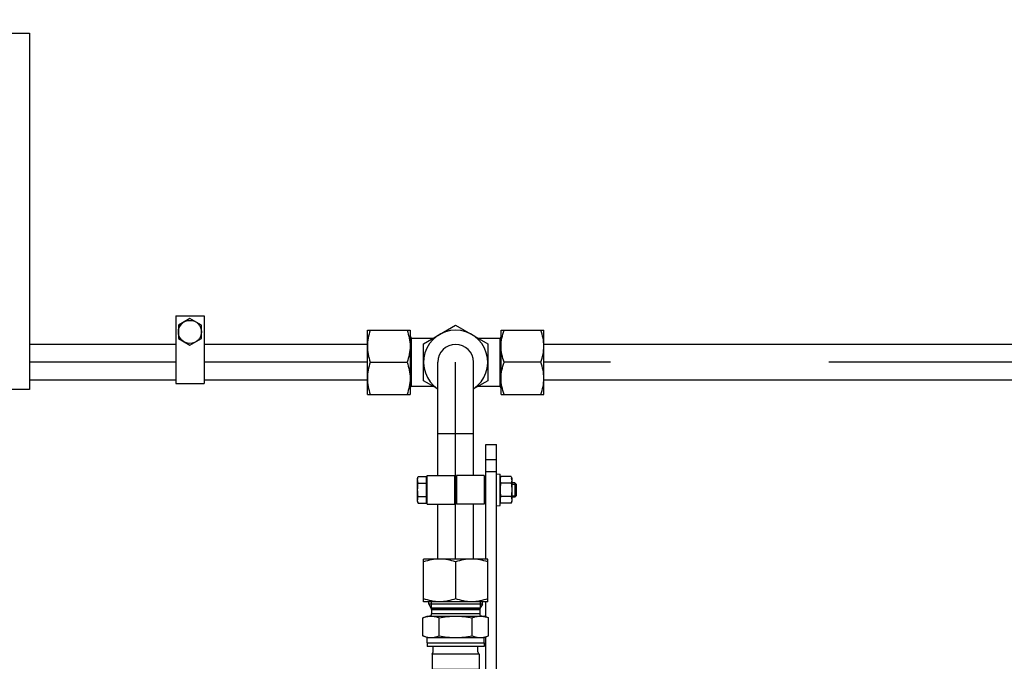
# Model space of a CAD drawing. Header units: millimetres. Extents: x 0 to 1189, y 0 to 841.
# Tile 115 of 173: x 709 to 731, y 320 to 335. Entities that reach past the tile are written whole.
import ezdxf
from ezdxf.enums import TextEntityAlignment as Align

# ---------------------------------------------------------------- set-up
doc = ezdxf.new("R2010")
doc.units = ezdxf.units.MM
doc.header["$LTSCALE"] = 65.395
doc.linetypes.add('CENTER', pattern=[0.6, 0.375, -0.075, 0.075, -0.075])
doc.layers.get('0').update_dxf_attribs({"linetype": 'CONTINUOUS'})
for name, color, linetype in [('32007_153200_14_ABL1624', 7, 'CONTINUOUS'), ('32007_153200_14_T1_PBL1829', 7, 'CONTINUOUS'), ('32007_153200_15_ABL1542', 7, 'CONTINUOUS'), ('32007_153200_15_T1_PBL1830', 7, 'CONTINUOUS'), ('32007_153200_18_ABL1607', 7, 'CONTINUOUS'), ('32007_153200_18_T1_PBL1613', 7, 'CONTINUOUS'), ('32007_153701_08_PBL1620', 7, 'CONTINUOUS'), ('6M32E_GENSET_GENERATOR_ABL1499', 7, 'CONTINUOUS'), ('6M32E_GENSET_GENERATOR_T1_PBL1500', 7, 'CONTINUOUS'), ('6M32E_GENSET_VERROHRUNG_ABL1501', 7, 'CONTINUOUS'), ('D3870-A2-S-20_PBL1603', 7, 'CONTINUOUS'), ('D3870-A2-S-20_PBL1609', 7, 'CONTINUOUS'), ('D3870-A2-S-20_PBL1610', 7, 'CONTINUOUS'), ('D3870-A2-S-20_PBL1625', 7, 'CONTINUOUS'), ('D3901-S20A-G3_4_PBL1608', 7, 'CONTINUOUS'), ('D6796-8_PBL1621', 7, 'CONTINUOUS'), ('D7603-A27X32-CU_PBL1612', 7, 'CONTINUOUS'), ('D931_1-M8X50_PBL1606', 7, 'CONTINUOUS'), ('D931_1-M8X55_PBL1579', 7, 'CONTINUOUS'), ('D934-M8_PBL1626', 7, 'CONTINUOUS'), ('ISO8434-1-T-S20_PBL1605', 7, 'CONTINUOUS'), ('oben_15_VBL1498', 7, 'CONTINUOUS'), ('RKD1000-20_PBL1578', 7, 'CONTINUOUS'), ('RKD1000-20_PBL1611', 7, 'CONTINUOUS'), ('RKD1000-20_PBL1618', 7, 'CONTINUOUS')]:
    doc.layers.add(name, color=color, linetype=linetype)
doc.styles.get("Standard").update_dxf_attribs({"font": 'txt', "width": 0.6})
doc.dimstyles.new('DIMSTYLE_4', dxfattribs={"dimtxt": 3.5, "dimasz": 3.5, "dimexe": 1.8, "dimexo": 0, "dimgap": 0.875, "dimtad": 1, "dimdec": 0, "dimlfac": 25, "dimdsep": 46, "dimtxsty": 'Standard', "dimblk": '_FILLED', "dimblk1": '_FILLED', "dimblk2": '_FILLED', "dimcen": 0.09, "dimadec": 0, "dimazin": 0, "dimtp": 2, "dimtm": 2, "dimtfac": 1, "dimtdec": 0, "dimtofl": 0, "dimtmove": 0, "dimatfit": 3, "dimldrblk": '_FILLED', "dimfxl": 1, "dimtolj": 1, "dimarcsym": 0})

# ---------------------------------------------------------------- blocks, each defined once
blk = doc.blocks.new('_FILLED')
at = {"color": 0, "linetype": 'ByBlock'}
blk.add_solid([(0, 0), (-1, 0.1671), (-1, -0.1671)], dxfattribs=at)
blk = doc.blocks.new('*D15')
at = {"color": 2, "linetype": 'Continuous'}
for p, q in [((597.68, 297.045), (597.68, 360.693)), ((978.59, 297.297), (978.59, 360.693)), ((597.68, 358.893), (788.135, 358.893)), ((978.59, 358.893), (788.135, 358.893))]:
    blk.add_line(p, q, dxfattribs=at)
at = {"color": 2, "linetype": 'Continuous', "xscale": 3.5, "yscale": 3.5, "zscale": 3.5, "rotation": 180}
blk.add_blockref('_FILLED', (597.68, 358.893), dxfattribs=at)
at = {"color": 2, "linetype": 'Continuous', "xscale": 3.5, "yscale": 3.5, "zscale": 3.5}
blk.add_blockref('_FILLED', (978.59, 358.893), dxfattribs=at)
at = {"color": 2, "linetype": 'Continuous', "width": 0.654762}
blk.add_text('9523', height=3.5, dxfattribs=at).set_placement((788.135, 359.768), align=Align.CENTER)
blk = doc.blocks.new('*D20')
at = {"color": 2, "linetype": 'Continuous'}
for p, q in [((677.78, 344.185), (999.278, 344.185)), ((997.478, 344.185), (997.478, 292.245)), ((997.478, 240.306), (997.478, 292.245)), ((677.78, 240.306), (999.278, 240.306))]:
    blk.add_line(p, q, dxfattribs=at)
at = {"color": 2, "linetype": 'Continuous', "xscale": 3.5, "yscale": 3.5, "zscale": 3.5}
for p, rotation in [((997.478, 344.185), 90), ((997.478, 240.306), 270)]:
    blk.add_blockref('_FILLED', p, dxfattribs=dict(at, rotation=rotation))
at = {"color": 2, "linetype": 'Continuous', "width": 0.672619}
blk.add_text('2597', height=3.5, rotation=90, dxfattribs=at).set_placement((996.603, 292.245), align=Align.CENTER)
blk = doc.blocks.new('6M32E_GENSET_GENERATOR_T1_PBL1500', base_point=(787.535, 296.945))
at = {"layer": '6M32E_GENSET_GENERATOR_T1_PBL1500', "color": 7, "linetype": 'Continuous'}
for p, q in [((707.76, 334.245), (709.6, 334.245)), ((709.6, 334.245), (709.6, 326.245)), ((709.6, 326.245), (709.16, 326.245)), ((718.66, 320.36), (718.66, 320.485)), ((719.66, 320.36), (719.66, 320.485))]:
    blk.add_line(p, q, dxfattribs=at)
blk = doc.blocks.new('6M32E_GENSET_GENERATOR_ABL1499', base_point=(787.535, 296.945))
at = {"layer": '6M32E_GENSET_GENERATOR_T1_PBL1500'}
blk.add_blockref('6M32E_GENSET_GENERATOR_T1_PBL1500', (787.535, 296.945), dxfattribs=at)
blk = doc.blocks.new('D3870-A2-S-20_PBL1603', base_point=(717.66, 326.86))
at = {"layer": 'D3870-A2-S-20_PBL1603', "color": 7, "linetype": 'Continuous'}
for p, q in [((717.18, 326.14), (717.18, 327.58)), ((717.18, 327.58), (718.14, 327.58)), ((718.14, 327.58), (718.14, 326.14)), ((717.244, 326.86), (718.07, 326.86)), ((717.18, 326.14), (718.14, 326.14))]:
    blk.add_line(p, q, dxfattribs=at)
for points in [[(717.244, 327.58), (717.205, 327.465), (717.18, 327.342), (717.18, 327.22)], [(718.07, 327.58), (718.112, 327.465), (718.14, 327.343), (718.14, 327.22)], [(717.18, 327.22), (717.18, 327.098), (717.205, 326.976), (717.244, 326.86)], [(718.14, 327.22), (718.14, 327.098), (718.112, 326.975), (718.07, 326.86)], [(717.244, 326.86), (717.205, 326.745), (717.18, 326.622), (717.18, 326.5)], [(718.07, 326.86), (718.112, 326.745), (718.14, 326.623), (718.14, 326.5)], [(717.18, 326.5), (717.18, 326.378), (717.205, 326.256), (717.244, 326.14)], [(718.14, 326.5), (718.14, 326.378), (718.112, 326.255), (718.07, 326.14)]]:
    blk.add_open_spline(points, degree=3, dxfattribs=at)
blk = doc.blocks.new('ISO8434-1-T-S20_PBL1605', base_point=(719.16, 326.86))
at = {"layer": 'ISO8434-1-T-S20_PBL1605', "color": 7, "linetype": 'Continuous'}
for p, q in [((718.14, 327.435), (718.16, 327.4)), ((718.154, 327.41), (718.154, 326.31)), ((718.16, 327.4), (718.16, 326.32)), ((718.16, 327.4), (718.655, 327.4)), ((718.62, 327.4), (718.62, 327.38)), ((719.664, 327.4), (720.16, 327.4)), ((719.7, 327.4), (719.7, 327.38)), ((720.18, 327.435), (720.16, 327.4)), ((720.16, 326.32), (720.16, 327.4)), ((720.165, 326.31), (720.165, 327.41)), ((718.14, 326.286), (718.16, 326.32)), ((718.16, 326.32), (718.655, 326.32)), ((718.62, 326.341), (718.62, 326.32)), ((719.664, 326.32), (720.16, 326.32)), ((719.7, 326.341), (719.7, 326.32)), ((720.18, 326.286), (720.16, 326.32))]:
    blk.add_line(p, q, dxfattribs=at)
at = {"layer": 'ISO8434-1-T-S20_PBL1605', "color": 2, "linetype": 'Continuous'}
for p, q in [((718.14, 327.41), (718.154, 327.41)), ((720.18, 327.41), (720.165, 327.41)), ((718.14, 326.31), (718.154, 326.31)), ((720.18, 326.31), (720.165, 326.31))]:
    blk.add_line(p, q, dxfattribs=at)
blk = doc.blocks.new('32007_153200_15_T1_PBL1830', base_point=(664.49, 326.86))
at = {"layer": '32007_153200_15_T1_PBL1830', "color": 7, "linetype": 'Continuous'}
for p, q in [((712.88, 327.26), (709.6, 327.26)), ((717.18, 327.26), (713.52, 327.26)), ((712.88, 326.46), (709.6, 326.46)), ((717.18, 326.46), (713.52, 326.46))]:
    blk.add_line(p, q, dxfattribs=at)
at = {"layer": '32007_153200_15_T1_PBL1830', "color": 2, "linetype": 'CENTER'}
for p, q in [((712.88, 326.86), (709.6, 326.86)), ((717.18, 326.86), (713.52, 326.86))]:
    blk.add_line(p, q, dxfattribs=at)
blk = doc.blocks.new('32007_153200_15_ABL1542', base_point=(664.781, 326.86))
at = {"layer": '32007_153200_15_T1_PBL1830'}
blk.add_blockref('32007_153200_15_T1_PBL1830', (664.49, 326.86), dxfattribs=at)
at = {"layer": 'D3870-A2-S-20_PBL1603'}
blk.add_blockref('D3870-A2-S-20_PBL1603', (717.66, 326.86), dxfattribs=at)
at = {"layer": 'ISO8434-1-T-S20_PBL1605'}
blk.add_blockref('ISO8434-1-T-S20_PBL1605', (719.16, 326.86), dxfattribs=at)
blk = doc.blocks.new('RKD1000-20_PBL1578', base_point=(713.2, 327.14))
at = {"layer": 'RKD1000-20_PBL1578', "color": 7, "linetype": 'Continuous'}
for p, q in [((712.88, 327.9), (712.88, 326.38)), ((712.88, 327.9), (713.52, 327.9)), ((713.52, 327.9), (713.52, 326.38)), ((712.88, 326.38), (713.52, 326.38))]:
    blk.add_line(p, q, dxfattribs=at)
blk = doc.blocks.new('D931_1-M8X55_PBL1579', base_point=(713.2, 327.54))
at = {"layer": 'D931_1-M8X55_PBL1579', "color": 7, "linetype": 'Continuous'}
for p, q in [((713.2, 327.841), (712.94, 327.69)), ((713.46, 327.69), (713.2, 327.841)), ((712.94, 327.69), (712.94, 327.39)), ((713.46, 327.39), (713.46, 327.69)), ((712.94, 327.39), (713.2, 327.24)), ((713.2, 327.24), (713.46, 327.39))]:
    blk.add_line(p, q, dxfattribs=at)
blk.add_circle((713.2, 327.54), 0.26, dxfattribs=at)
blk = doc.blocks.new('D931_1-M8X50_PBL1606', base_point=(719.414, 323.996))
at = {"layer": 'D931_1-M8X50_PBL1606', "color": 7, "linetype": 'Continuous'}
for p, q in [((718.308, 324.255), (718.318, 324.296)), ((718.318, 324.296), (718.496, 324.296)), ((718.496, 324.296), (718.496, 323.695)), ((718.308, 323.736), (718.308, 324.255)), ((718.318, 324.146), (718.496, 324.146)), ((718.496, 324.228), (718.52, 324.228)), ((719.84, 324.156), (719.8, 324.156)), ((720.489, 324.156), (720.42, 324.156)), ((720.489, 324.156), (720.489, 323.836)), ((720.52, 324.125), (720.489, 324.156)), ((720.52, 324.125), (720.52, 323.866)), ((718.318, 323.845), (718.496, 323.845)), ((720.52, 323.866), (720.489, 323.836)), ((718.308, 323.736), (718.318, 323.695)), ((718.318, 323.695), (718.496, 323.695)), ((718.496, 323.764), (718.52, 323.764)), ((719.84, 323.836), (719.8, 323.836)), ((720.489, 323.836), (720.42, 323.836))]:
    blk.add_line(p, q, dxfattribs=at)
at = {"layer": 'D931_1-M8X50_PBL1606', "color": 2, "linetype": 'Continuous'}
for p, q in [((719.8, 324.125), (719.84, 324.125)), ((720.42, 324.125), (720.52, 324.125)), ((719.8, 323.866), (719.84, 323.866)), ((720.42, 323.866), (720.52, 323.866))]:
    blk.add_line(p, q, dxfattribs=at)
at = {"layer": 'D931_1-M8X50_PBL1606', "color": 7, "linetype": 'Continuous'}
for points in [[(718.31, 324.255), (718.312, 324.269), (718.315, 324.282), (718.318, 324.296)], [(718.318, 324.146), (718.309, 324.181), (718.305, 324.219), (718.31, 324.255)], [(718.318, 323.845), (718.312, 323.895), (718.304, 323.996), (718.312, 324.096), (718.318, 324.146)], [(718.31, 323.736), (718.305, 323.772), (718.309, 323.81), (718.318, 323.845)], [(718.318, 323.695), (718.315, 323.709), (718.312, 323.722), (718.31, 323.736)]]:
    blk.add_open_spline(points, degree=3, dxfattribs=at)
blk = doc.blocks.new('D3901-S20A-G3_4_PBL1608', base_point=(719.16, 320.713))
at = {"layer": 'D3901-S20A-G3_4_PBL1608', "color": 7, "linetype": 'Continuous'}
for p, q in [((718.56, 321.429), (718.56, 321.485)), ((718.56, 321.429), (718.613, 321.336)), ((719.76, 321.429), (718.56, 321.429)), ((719.76, 321.429), (719.706, 321.336)), ((719.76, 321.429), (719.76, 321.485)), ((719.711, 321.344), (718.609, 321.344)), ((718.62, 321.312), (718.62, 321.213)), ((719.7, 321.312), (719.7, 321.213)), ((718.421, 321.129), (718.52, 321.165)), ((718.421, 320.721), (718.421, 321.129)), ((718.52, 321.165), (719.8, 321.165)), ((718.79, 320.721), (718.79, 321.129)), ((719.529, 320.721), (719.529, 321.129)), ((719.899, 321.129), (719.8, 321.165)), ((719.899, 320.721), (719.899, 321.129)), ((718.52, 320.685), (718.421, 320.721)), ((718.52, 320.565), (718.52, 320.685)), ((718.52, 320.685), (719.8, 320.685)), ((718.52, 320.565), (719.8, 320.565)), ((719.8, 320.685), (719.899, 320.721)), ((719.8, 320.565), (719.8, 320.685)), ((718.631, 320.31), (718.66, 320.36)), ((718.631, 320.31), (718.631, 319.97)), ((719.688, 320.31), (718.631, 320.31)), ((719.688, 320.31), (719.66, 320.36)), ((719.688, 320.31), (719.688, 319.97)), ((718.631, 319.97), (718.66, 319.941)), ((719.688, 319.97), (718.631, 319.97)), ((719.688, 319.97), (719.66, 319.941))]:
    blk.add_line(p, q, dxfattribs=at)
at = {"layer": 'D3901-S20A-G3_4_PBL1608', "color": 2, "linetype": 'Continuous'}
for p, q in [((718.609, 321.485), (718.609, 321.344)), ((719.711, 321.485), (719.711, 321.344))]:
    blk.add_line(p, q, dxfattribs=at)
at = {"layer": 'D3901-S20A-G3_4_PBL1608', "color": 9, "linetype": 'Continuous'}
for p, q in [((718.613, 321.336), (719.706, 321.336)), ((718.62, 321.312), (719.7, 321.312)), ((719.7, 321.213), (718.62, 321.213))]:
    blk.add_line(p, q, dxfattribs=at)
at = {"layer": 'D3901-S20A-G3_4_PBL1608', "color": 7, "linetype": 'Continuous'}
for centre, radius, start, end in [((718.572, 321.213), 0.048, 270, 360), ((718.572, 321.312), 0.048, 0, 30), ((719.748, 321.312), 0.048, 150, 180), ((719.748, 321.213), 0.048, 180, 270), ((718.605, 320.721), 0.444, 90.0125, 94.3338), ((719.714, 320.722), 0.444, 85.6523, 89.9894)]:
    blk.add_arc(centre, radius, start, end, dxfattribs=at)
for points in [[(718.421, 321.129), (718.469, 321.147), (718.52, 321.16), (718.572, 321.164)], [(718.79, 321.129), (718.912, 321.151), (719.036, 321.165), (719.16, 321.165)], [(719.16, 321.165), (719.283, 321.165), (719.407, 321.151), (719.529, 321.129)], [(719.747, 321.164), (719.799, 321.16), (719.85, 321.147), (719.899, 321.129)], [(718.79, 320.721), (718.912, 320.699), (719.036, 320.685), (719.16, 320.685)], [(719.16, 320.685), (719.283, 320.685), (719.407, 320.699), (719.529, 320.721)]]:
    blk.add_open_spline(points, degree=3, dxfattribs=at)
for points, knots in [([(718.605, 321.165), (718.652, 321.165), (718.715, 321.154), (718.775, 321.135), (718.79, 321.129)], [0, 0, 0, 0, 0.744301, 1, 1, 1, 1]), ([(719.529, 321.129), (719.544, 321.135), (719.604, 321.154), (719.667, 321.165), (719.714, 321.165)], [0, 0, 0, 0, 0.255696, 1, 1, 1, 1]), ([(718.421, 320.721), (718.436, 320.716), (718.495, 320.696), (718.559, 320.685), (718.605, 320.685)], [0, 0, 0, 0, 0.255696, 1, 1, 1, 1]), ([(718.605, 320.685), (718.652, 320.685), (718.715, 320.696), (718.775, 320.716), (718.79, 320.721)], [0, 0, 0, 0, 0.744301, 1, 1, 1, 1]), ([(719.529, 320.721), (719.544, 320.716), (719.604, 320.696), (719.667, 320.685), (719.714, 320.685)], [0, 0, 0, 0, 0.255696, 1, 1, 1, 1]), ([(719.714, 320.685), (719.761, 320.685), (719.824, 320.696), (719.884, 320.716), (719.899, 320.721)], [0, 0, 0, 0, 0.744301, 1, 1, 1, 1])]:
    blk.add_open_spline(points, degree=3, knots=knots, dxfattribs=at)
blk = doc.blocks.new('D3870-A2-S-20_PBL1609', base_point=(719.16, 321.965))
at = {"layer": 'D3870-A2-S-20_PBL1609', "color": 7, "linetype": 'Continuous'}
for p, q in [((718.44, 321.485), (718.44, 322.445)), ((719.88, 322.445), (718.44, 322.445)), ((719.16, 322.381), (719.16, 321.555)), ((719.88, 321.485), (719.88, 322.445)), ((719.88, 321.485), (718.44, 321.485))]:
    blk.add_line(p, q, dxfattribs=at)
for points in [[(718.8, 322.445), (718.678, 322.445), (718.555, 322.419), (718.44, 322.381)], [(719.16, 322.381), (719.044, 322.419), (718.922, 322.445), (718.8, 322.445)], [(719.52, 322.445), (719.398, 322.445), (719.275, 322.419), (719.16, 322.381)], [(719.88, 322.381), (719.764, 322.419), (719.642, 322.445), (719.52, 322.445)], [(718.8, 321.485), (718.677, 321.485), (718.555, 321.513), (718.44, 321.555)], [(719.16, 321.555), (719.045, 321.513), (718.922, 321.485), (718.8, 321.485)], [(719.52, 321.485), (719.397, 321.485), (719.275, 321.513), (719.16, 321.555)], [(719.88, 321.555), (719.765, 321.513), (719.642, 321.485), (719.52, 321.485)]]:
    blk.add_open_spline(points, degree=3, dxfattribs=at)
blk = doc.blocks.new('D3870-A2-S-20_PBL1610', base_point=(719.16, 326.976))
at = {"layer": 'D3870-A2-S-20_PBL1610', "color": 7, "linetype": 'Continuous'}
for p, q in [((718.44, 327.276), (719.16, 327.692)), ((719.16, 327.692), (719.88, 327.276)), ((718.44, 326.445), (718.44, 327.276)), ((719.88, 327.276), (719.88, 326.445)), ((718.76, 326.26), (718.44, 326.445)), ((719.88, 326.445), (719.56, 326.26))]:
    blk.add_line(p, q, dxfattribs=at)
blk.add_arc((719.16, 326.86), 0.72, 304.0319, 235.9688, dxfattribs=at)
blk = doc.blocks.new('D7603-A27X32-CU_PBL1612', base_point=(719.16, 320.525))
at = {"layer": 'D7603-A27X32-CU_PBL1612', "color": 7, "linetype": 'Continuous'}
for p, q in [((718.522, 320.565), (718.522, 320.485)), ((719.798, 320.565), (719.798, 320.485)), ((719.798, 320.485), (718.522, 320.485))]:
    blk.add_line(p, q, dxfattribs=at)
blk = doc.blocks.new('32007_153200_18_T1_PBL1613', base_point=(719.16, 324.653))
at = {"layer": '32007_153200_18_T1_PBL1613', "color": 7, "linetype": 'Continuous'}
for p, q in [((718.76, 324.316), (718.76, 326.86)), ((719.56, 324.316), (719.56, 326.86)), ((718.76, 322.445), (718.76, 323.676)), ((719.56, 322.445), (719.56, 323.676))]:
    blk.add_line(p, q, dxfattribs=at)
at = {"layer": '32007_153200_18_T1_PBL1613', "color": 2, "linetype": 'CENTER'}
blk.add_line((719.16, 322.445), (719.16, 326.86), dxfattribs=at)
at = {"layer": '32007_153200_18_T1_PBL1613', "color": 9, "linetype": 'Continuous'}
blk.add_line((718.76, 325.26), (719.56, 325.26), dxfattribs=at)
at = {"layer": '32007_153200_18_T1_PBL1613', "color": 7, "linetype": 'Continuous'}
blk.add_arc((719.16, 326.86), 0.4, 0, 180, dxfattribs=at)
blk = doc.blocks.new('32007_153200_18_ABL1607', base_point=(719.16, 323.816))
at = {"layer": '32007_153200_18_T1_PBL1613'}
blk.add_blockref('32007_153200_18_T1_PBL1613', (719.16, 324.653), dxfattribs=at)
at = {"layer": 'D3870-A2-S-20_PBL1609'}
blk.add_blockref('D3870-A2-S-20_PBL1609', (719.16, 321.965), dxfattribs=at)
at = {"layer": 'D3870-A2-S-20_PBL1610'}
blk.add_blockref('D3870-A2-S-20_PBL1610', (719.16, 326.976), dxfattribs=at)
at = {"layer": 'D3901-S20A-G3_4_PBL1608'}
blk.add_blockref('D3901-S20A-G3_4_PBL1608', (719.16, 320.713), dxfattribs=at)
at = {"layer": 'D7603-A27X32-CU_PBL1612'}
blk.add_blockref('D7603-A27X32-CU_PBL1612', (719.16, 320.525), dxfattribs=at)
blk = doc.blocks.new('RKD1000-20_PBL1611', base_point=(718.83, 323.996))
at = {"layer": 'RKD1000-20_PBL1611', "color": 7, "linetype": 'Continuous'}
for p, q in [((718.52, 323.676), (718.52, 324.316)), ((718.52, 324.316), (719.14, 324.316)), ((719.14, 323.676), (719.14, 324.316)), ((718.52, 323.676), (719.14, 323.676))]:
    blk.add_line(p, q, dxfattribs=at)
blk = doc.blocks.new('RKD1000-20_PBL1618', base_point=(719.49, 323.996))
at = {"layer": 'RKD1000-20_PBL1618', "color": 7, "linetype": 'Continuous'}
for p, q in [((719.18, 324.316), (719.18, 323.676)), ((719.8, 324.316), (719.18, 324.316)), ((719.8, 324.316), (719.8, 323.676)), ((719.8, 323.676), (719.18, 323.676))]:
    blk.add_line(p, q, dxfattribs=at)
blk = doc.blocks.new('32007_153701_08_PBL1620', base_point=(719.96, 318.354))
at = {"layer": '32007_153701_08_PBL1620', "color": 7, "linetype": 'Continuous'}
for p, q in [((719.84, 322.445), (719.84, 325.016)), ((719.84, 325.016), (720.08, 325.016)), ((720.08, 311.691), (720.08, 325.016)), ((719.84, 324.678), (720.08, 324.678)), ((719.84, 324.412), (720.08, 324.412)), ((719.84, 321.151), (719.84, 321.485)), ((719.84, 311.691), (719.84, 320.7)), ((719.84, 311.691), (720.08, 311.691))]:
    blk.add_line(p, q, dxfattribs=at)
at = {"layer": '32007_153701_08_PBL1620', "color": 9, "linetype": 'Continuous'}
for p, q in [((719.84, 314.179), (720.08, 314.179)), ((719.84, 313.985), (720.08, 313.985))]:
    blk.add_line(p, q, dxfattribs=at)
blk = doc.blocks.new('D6796-8_PBL1621', base_point=(720.12, 323.996))
at = {"layer": 'D6796-8_PBL1621', "color": 7, "linetype": 'Continuous'}
for p, q in [((720.08, 324.356), (720.16, 324.346)), ((720.16, 323.646), (720.16, 324.346)), ((720.08, 323.636), (720.16, 323.646))]:
    blk.add_line(p, q, dxfattribs=at)
blk = doc.blocks.new('D3870-A2-S-20_PBL1625', base_point=(720.66, 326.86))
at = {"layer": 'D3870-A2-S-20_PBL1625', "color": 7, "linetype": 'Continuous'}
for p, q in [((720.18, 326.14), (720.18, 327.58)), ((720.18, 327.58), (721.14, 327.58)), ((721.14, 326.14), (721.14, 327.58)), ((721.075, 326.86), (720.249, 326.86)), ((720.18, 326.14), (721.14, 326.14))]:
    blk.add_line(p, q, dxfattribs=at)
for points in [[(720.18, 327.22), (720.18, 327.343), (720.208, 327.465), (720.249, 327.58)], [(721.14, 327.22), (721.14, 327.342), (721.114, 327.465), (721.075, 327.58)], [(720.249, 326.86), (720.208, 326.975), (720.18, 327.098), (720.18, 327.22)], [(721.075, 326.86), (721.114, 326.976), (721.14, 327.098), (721.14, 327.22)], [(720.18, 326.5), (720.18, 326.623), (720.208, 326.745), (720.249, 326.86)], [(721.14, 326.5), (721.14, 326.622), (721.114, 326.745), (721.075, 326.86)], [(720.249, 326.14), (720.208, 326.255), (720.18, 326.378), (720.18, 326.5)], [(721.075, 326.14), (721.114, 326.256), (721.14, 326.378), (721.14, 326.5)]]:
    blk.add_open_spline(points, degree=3, dxfattribs=at)
blk = doc.blocks.new('32007_153200_14_T1_PBL1829', base_point=(736.62, 326.86))
at = {"layer": '32007_153200_14_T1_PBL1829', "color": 7, "linetype": 'Continuous'}
for p, q in [((752.1, 327.26), (721.14, 327.26)), ((752.06, 326.46), (721.14, 326.46))]:
    blk.add_line(p, q, dxfattribs=at)
at = {"layer": '32007_153200_14_T1_PBL1829', "color": 2, "linetype": 'CENTER'}
blk.add_line((752.06, 326.86), (721.14, 326.86), dxfattribs=at)
blk = doc.blocks.new('32007_153200_14_ABL1624', base_point=(736.14, 326.86))
at = {"layer": '32007_153200_14_T1_PBL1829'}
blk.add_blockref('32007_153200_14_T1_PBL1829', (736.62, 326.86), dxfattribs=at)
at = {"layer": 'D3870-A2-S-20_PBL1625'}
blk.add_blockref('D3870-A2-S-20_PBL1625', (720.66, 326.86), dxfattribs=at)
blk = doc.blocks.new('D934-M8_PBL1626', base_point=(720.29, 323.996))
at = {"layer": 'D934-M8_PBL1626', "color": 7, "linetype": 'Continuous'}
for p, q in [((720.16, 324.255), (720.17, 324.296)), ((720.409, 324.296), (720.17, 324.296)), ((720.409, 324.296), (720.42, 324.255)), ((720.409, 324.146), (720.17, 324.146)), ((720.42, 324.255), (720.42, 323.736)), ((720.409, 323.845), (720.17, 323.845)), ((720.16, 323.736), (720.17, 323.695)), ((720.409, 323.695), (720.17, 323.695)), ((720.409, 323.695), (720.42, 323.736))]:
    blk.add_line(p, q, dxfattribs=at)
for centre, radius, start, end in [((720.138, 324.217), 0.281, 7.7836, 8.9218), ((720.164, 324.22), 0.255, 0.1119, 7.8355), ((720.415, 323.771), 0.255, 180.1113, 187.836), ((720.441, 323.774), 0.282, 187.7846, 188.9216)]:
    blk.add_arc(centre, radius, start, end, dxfattribs=at)
for points in [[(720.17, 324.296), (720.164, 324.271), (720.16, 324.246), (720.16, 324.221)], [(720.409, 324.296), (720.412, 324.284), (720.415, 324.272), (720.416, 324.261)], [(720.16, 324.221), (720.16, 324.195), (720.164, 324.17), (720.17, 324.146)], [(720.17, 324.146), (720.164, 324.096), (720.16, 324.046), (720.16, 323.996)], [(720.42, 324.221), (720.42, 324.195), (720.415, 324.17), (720.409, 324.146)], [(720.409, 324.146), (720.415, 324.096), (720.42, 324.046), (720.42, 323.996)], [(720.16, 323.996), (720.16, 323.945), (720.164, 323.895), (720.17, 323.845)], [(720.17, 323.845), (720.164, 323.821), (720.16, 323.796), (720.16, 323.77)], [(720.42, 323.996), (720.42, 323.945), (720.415, 323.895), (720.409, 323.845)], [(720.409, 323.845), (720.415, 323.821), (720.42, 323.796), (720.42, 323.77)], [(720.163, 323.731), (720.165, 323.719), (720.167, 323.707), (720.17, 323.695)], [(720.42, 323.77), (720.42, 323.745), (720.415, 323.72), (720.409, 323.695)]]:
    blk.add_open_spline(points, degree=3, dxfattribs=at)
blk = doc.blocks.new('6M32E_GENSET_VERROHRUNG_ABL1501', base_point=(767.416, 296.045))
at = {"layer": '32007_153200_14_ABL1624'}
blk.add_blockref('32007_153200_14_ABL1624', (736.14, 326.86), dxfattribs=at)
at = {"layer": '32007_153200_15_ABL1542'}
blk.add_blockref('32007_153200_15_ABL1542', (664.781, 326.86), dxfattribs=at)
at = {"layer": '32007_153200_18_ABL1607'}
blk.add_blockref('32007_153200_18_ABL1607', (719.16, 323.816), dxfattribs=at)
at = {"layer": '32007_153701_08_PBL1620'}
blk.add_blockref('32007_153701_08_PBL1620', (719.96, 318.354), dxfattribs=at)
at = {"layer": 'D6796-8_PBL1621'}
blk.add_blockref('D6796-8_PBL1621', (720.12, 323.996), dxfattribs=at)
at = {"layer": 'D931_1-M8X50_PBL1606'}
blk.add_blockref('D931_1-M8X50_PBL1606', (719.414, 323.996), dxfattribs=at)
at = {"layer": 'D931_1-M8X55_PBL1579'}
blk.add_blockref('D931_1-M8X55_PBL1579', (713.2, 327.54), dxfattribs=at)
at = {"layer": 'D934-M8_PBL1626'}
blk.add_blockref('D934-M8_PBL1626', (720.29, 323.996), dxfattribs=at)
at = {"layer": 'RKD1000-20_PBL1578'}
blk.add_blockref('RKD1000-20_PBL1578', (713.2, 327.14), dxfattribs=at)
at = {"layer": 'RKD1000-20_PBL1611'}
blk.add_blockref('RKD1000-20_PBL1611', (718.83, 323.996), dxfattribs=at)
at = {"layer": 'RKD1000-20_PBL1618'}
blk.add_blockref('RKD1000-20_PBL1618', (719.49, 323.996), dxfattribs=at)
blk = doc.blocks.new('OBEN_15_VBL1498', base_point=(794.858, 305.626))
at = {"layer": '6M32E_GENSET_GENERATOR_ABL1499'}
blk.add_blockref('6M32E_GENSET_GENERATOR_ABL1499', (787.535, 296.945), dxfattribs=at)
at = {"layer": '6M32E_GENSET_VERROHRUNG_ABL1501'}
blk.add_blockref('6M32E_GENSET_VERROHRUNG_ABL1501', (767.416, 296.045), dxfattribs=at)

msp = doc.modelspace()

# ---------------------------------------------------------------- block references
at = {"layer": 'oben_15_VBL1498'}
msp.add_blockref('OBEN_15_VBL1498', (794.85758, 305.62584), dxfattribs=at)

# ---------------------------------------------------------------- dimensions: what is measured, and where the dimension line sits
at = {"color": 2, "linetype": 'Continuous'}
dim = msp.add_linear_dim(base=(978.59036, 358.89348), p1=(597.67964, 297.04513), p2=(978.59036, 297.29713), dimstyle='DIMSTYLE_4', dxfattribs=at)
dim.commit()
dim.dimension.update_dxf_attribs({"geometry": '*D15', "text_midpoint": (787.80165, 358.89348), "dimtype": 160})
dim = msp.add_linear_dim(base=(997.47774, 240.30553), p1=(677.77964, 344.18473), p2=(677.77964, 240.30553), angle=270, dimstyle='DIMSTYLE_4', dxfattribs=at)
dim.commit()
dim.dimension.update_dxf_attribs({"geometry": '*D20', "text_midpoint": (997.47774, 291.91182), "dimtype": 160})

doc.saveas('drawing.dxf')
